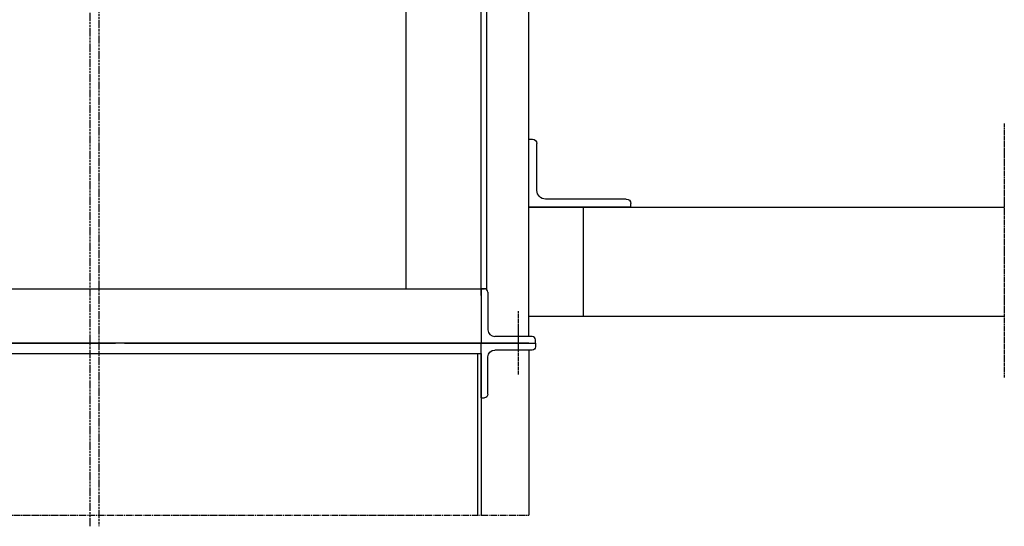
# Model space of a CAD drawing. Header units: millimetres. Extents: x -34725 to 178350, y -13707 to 126150.
# Tile 26 of 256: x -19936 to -18488, y 7466 to 8211. Entities that reach past the tile are written whole.
import ezdxf

# ---------------------------------------------------------------- set-up
doc = ezdxf.new("R2010")
doc.units = ezdxf.units.MM
for name, pattern in [('AM_ISO08W050', [18, 12, -1.5, 3, -1.5]), ('AM_ISO08W050x2', [9, 6, -0.75, 1.5, -0.75]), ('AM_ISO09W050', [22.5, 12, -1.5, 3, -1.5, 3, -1.5]), ('GEN7', [13.75, 10, -1.25, 1.25, -1.25]), ('GEN7A', [6.875, 5, -0.625, 0.625, -0.625])]:
    doc.linetypes.add(name, pattern=pattern)
doc.layers.get('0').update_dxf_attribs({"linetype": 'CONTINUOUS'})
doc.layers.add('7', color=4, linetype='GEN7')
doc.layers.add('7A', color=4, linetype='GEN7A')
for name, color, linetype, lineweight in [('AM_11', 3, 'AM_ISO09W050', 25), ('AM_4', 3, 'CONTINUOUS', 25), ('AM_7', 4, 'AM_ISO08W050', 25)]:
    doc.layers.add(name, color=color, linetype=linetype, lineweight=lineweight)

# ---------------------------------------------------------------- blocks, each defined once
blk = doc.blocks.new('GLE-LST110D7')
for p, q in [((0, 80), (0, 0)), ((0, 80), (5, 80)), ((10, 75), (10, 20)), ((0, 0), (80, 0)), ((75, 10), (20, 10)), ((80, 0), (80, 5))]:
    blk.add_line(p, q)
for centre, radius, start, end in [((5, 75), 5, 0, 90), ((20, 20), 10, 180, 270), ((75, 5), 5, 0, 90)]:
    blk.add_arc(centre, radius, start, end)
blk = doc.blocks.new('L150x100x12')
for p, q in [((-12, 24.5), (-12, 93.5)), ((0, 100), (-5.5, 100)), ((0, 0), (0, 100)), ((-150, 0), (-150, 5.5)), ((-150, 0), (0, 0)), ((-143.5, 12), (-24.5, 12))]:
    blk.add_line(p, q)
for centre, radius, start, end in [((-5.5, 93.5), 6.5, 90, 180), ((-24.5, 24.5), 12.5, 270, 0), ((-143.5, 5.5), 6.5, 90, 180)]:
    blk.add_arc(centre, radius, start, end)

msp = doc.modelspace()

# ---------------------------------------------------------------- linework, layer by layer
at = {"layer": '7'}
msp.add_line((-20027.47, 7482.625), (-19187.47, 7482.625), dxfattribs=at)
at = {"layer": '7A'}
for p in [(-19202.469, 7689.528), (-19202.469, 7689.527)]:
    msp.add_line(p, (-19202.469, 7782.371), dxfattribs=at)
at = {"layer": 'AM_11'}
for p, q in [((-19832.47, 7466.391), (-19832.47, 8502.76)), ((-19819.47, 8502.76), (-19819.47, 7466.391))]:
    msp.add_line(p, q, dxfattribs=at)
at = {"layer": 'AM_4'}
for p, q in [((-19187.47, 7745.325), (-19187.47, 10225.325)), ((-19367.47, 7815.325), (-19367.47, 10155.325)), ((-19257.47, 7805.324), (-19257.47, 8626.324)), ((-19249.47, 8626.324), (-19249.47, 7815.325)), ((-19187.47, 7935.325), (-18488.182, 7935.325)), ((-19107.469, 7935.325), (-19107.469, 7775.325)), ((-21657.469, 7815.325), (-19257.469, 7815.325)), ((-19249.47, 7815.325), (-19257.47, 7815.325)), ((-19252.97, 7815.325), (-19257.47, 7815.325)), ((-19257.469, 7805.324), (-19257.47, 7735.324)), ((-19257.47, 7805.324), (-19257.47, 7735.325)), ((-19252.969, 7815.325), (-19257.469, 7815.325)), ((-19249.469, 7815.325), (-19257.469, 7815.325)), ((-19187.47, 7775.325), (-18488.182, 7775.325)), ((-19187.47, 7735.325), (-21727.469, 7735.325)), ((-19957.47, 7735.324), (-19795.099, 7735.324)), ((-19782.101, 7735.324), (-19257.47, 7735.324)), ((-19257.47, 7735.325), (-19187.47, 7735.325)), ((-19257.47, 7735.325), (-19187.47, 7735.325)), ((-19957.47, 7720.325), (-19257.47, 7720.325)), ((-19262.47, 7482.625), (-19262.47, 7720.325)), ((-19257.47, 7720.325), (-19257.47, 7482.625)), ((-19187.47, 7725.325), (-19187.47, 7482.625))]:
    msp.add_line(p, q, dxfattribs=at)
at = {"layer": 'AM_7', "linetype": 'AM_ISO08W050x2'}
msp.add_line((-18488.182, 8058.216), (-18488.182, 7684.931), dxfattribs=at)

# ---------------------------------------------------------------- block references
at = {"layer": 'AM_4', "xscale": -1}
for name, p, rotation in [('L150x100x12', (-19187.47, 7935.325), 359.9999999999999), ('GLE-LST110D7', (-19257.469, 7735.325), 180)]:
    msp.add_blockref(name, p, dxfattribs=dict(at, rotation=rotation))
at = {"layer": 'AM_4'}
msp.add_blockref('GLE-LST110D7', (-19257.469, 7735.325), dxfattribs=at)

doc.saveas('drawing.dxf')
